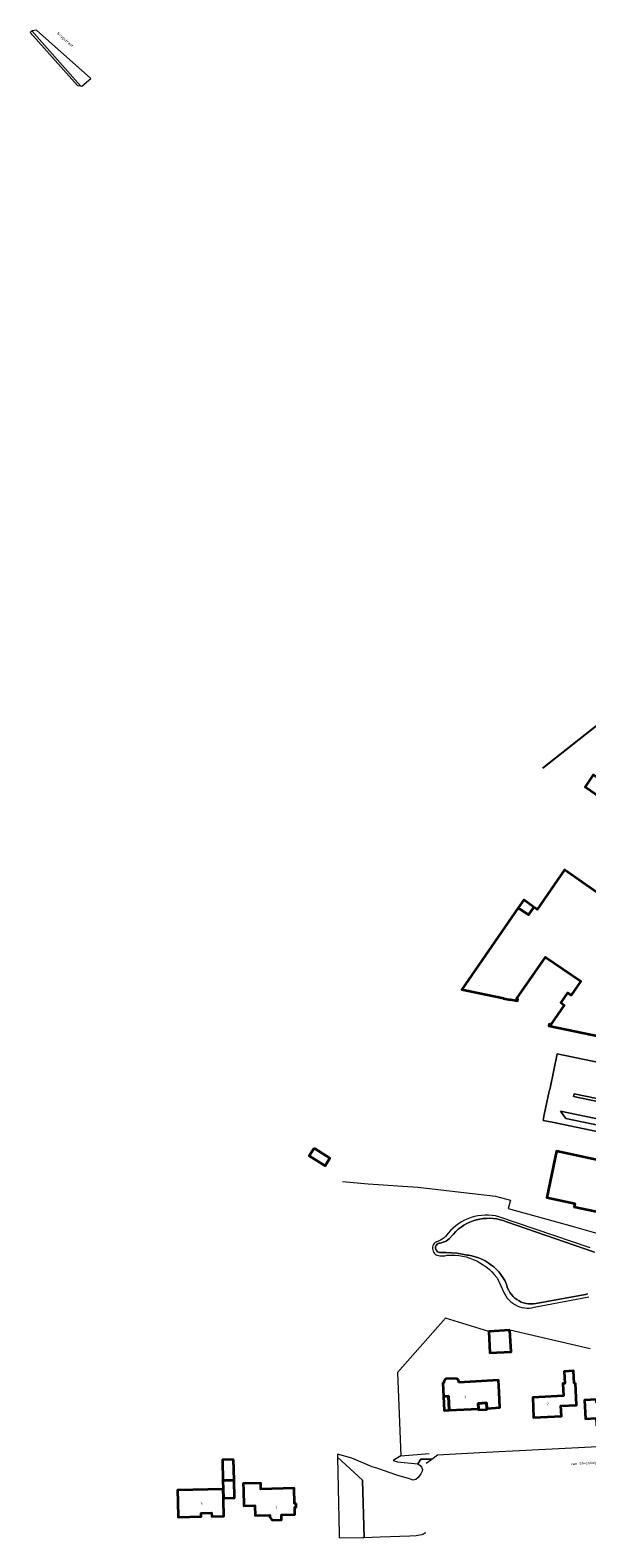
# Model space of a CAD drawing. Header units: metres. Extents: x 178952 to 185583, y 415201 to 419317.
# Tile 20 of 165: x 179455 to 179635, y 418404 to 418892. Entities that reach past the tile are written whole.
import ezdxf
from ezdxf.enums import TextEntityAlignment as Align

# ---------------------------------------------------------------- set-up
doc = ezdxf.new("R2010")
doc.units = ezdxf.units.M
for name, color, linetype, lineweight in [('B-XX-GR-BEPLANTING_CULTUUR_BOSPLANTSOEN-GV', 253, 'Continuous', 18), ('B-XX-GR-BEPLANTING_CULTUUR_HEESTERS-GV', 253, 'Continuous', 18), ('B-XX-GR-HAAG-G', 253, 'GR-HAAG1', 13), ('B-XX-GR-HAAG-GV', 253, 'Continuous', 13), ('B-XX-OG-BEBOUWING-GV', 252, 'Continuous', 35), ('B-XX-OG-BEBOUWING-T18', 252, 'Continuous', 18), ('B-XX-OG-BEBOUWING_SCHUUR-GV', 252, 'Continuous', 35), ('B-XX-OG-TERREIN_CULTUURSCHEIDING-GV', 253, 'Continuous', 18), ('B-XX-OG-TOPOGRAFIE-T18', 253, 'Continuous', 18), ('B-XX-OG-WATER-GV', 253, 'Continuous', 18), ('B-XX-OG-WATER_SLOOT-GV', 253, 'Continuous', 18), ('B-XX-OG-WEG-GV', 253, 'Continuous', 18)]:
    doc.layers.add(name, color=color, linetype=linetype, lineweight=lineweight)
doc.styles.add('NLCS-ISO-M-T18', font='NLCS-ISO.ttf', dxfattribs={"height": 1.8})
doc.linetypes.add('GR-HAAG1', pattern='A,6,[176,NLCS.SHX,S=0.125,R=0,X=0,Y=0],-2', length=8)

msp = doc.modelspace()

# ---------------------------------------------------------------- linework, layer by layer
msp.add_lwpolyline([(179620.975, 418653.242), (179784.983, 418782.531)])
at = {"layer": 'B-XX-GR-BEPLANTING_CULTUUR_BOSPLANTSOEN-GV'}
msp.add_lwpolyline([(179562.639, 418423.028), (179554.538, 418430.478), (179555.08, 418405.651), (179555.107, 418404.42), (179562.657, 418404.523), (179563.173, 418404.545)], close=True, dxfattribs=at)
at = {"layer": 'B-XX-GR-BEPLANTING_CULTUUR_HEESTERS-GV'}
msp.add_lwpolyline([(179457.16, 418891.77), (179455.73, 418891.58), (179455.626, 418891.497), (179471.409, 418873.747), (179471.86, 418873.71), (179474.72, 418876.09)], close=True, dxfattribs=at)
at = {"layer": 'B-XX-GR-HAAG-G'}
msp.add_lwpolyline([(179575.006, 418430.969), (179584.177, 418431.703)], dxfattribs=at)
at = {"layer": 'B-XX-GR-HAAG-GV'}
msp.add_lwpolyline([(179455.626, 418891.497), (179455.08, 418891.06), (179470.4, 418873.83), (179471.409, 418873.747)], close=True, dxfattribs=at)
at = {"layer": 'B-XX-OG-BEBOUWING-GV'}
for points in [[(179642.587, 418641.729), (179645.24, 418645.602), (179637.251, 418651.073), (179634.599, 418647.199)], [(179612.966, 418608.117), (179616.312, 418605.806), (179618.054, 418608.327), (179614.746, 418610.664)], [(179653.867, 418524.391), (179653.445, 418521.485), (179648.991, 418522.245), (179649.317, 418524.254), (179625.409, 418529.416), (179622.204, 418514.432), (179631.276, 418512.477), (179631.059, 418511.446), (179645.943, 418508.242), (179646.383, 418509.812), (179666.157, 418505.741), (179666.32, 418506.718), (179675.065, 418504.818), (179678.379, 418519.91), (179653.934, 418524.851)], [(179610.283, 418471.498), (179603.43, 418471.132), (179603.801, 418464.188), (179610.654, 418464.554)], [(179631.464, 418454.491), (179631.077, 418454.472), (179630.89, 418458.364), (179627.89, 418458.22), (179628.078, 418454.328), (179627.451, 418454.298), (179627.643, 418450.306), (179617.659, 418449.827), (179617.97, 418443.35), (179626.97, 418443.77), (179626.81, 418447.05), (179631.81, 418447.29)], [(179590.37, 418450.24), (179588.82, 418450.16), (179589.039, 418445.605), (179590.59, 418445.68)], [(179647.73, 418446.19), (179647.605, 418448.627), (179638.303, 418448.144), (179638.253, 418449.09), (179634.472, 418448.892), (179634.783, 418442.911), (179638.215, 418443.09), (179638.34, 418440.7), (179647.99, 418441.2)], [(179602.75, 418448.02), (179600.04, 418447.89), (179600.13, 418446.14), (179600.148, 418445.79), (179602.858, 418445.929), (179602.84, 418446.27)], [(179520.868, 418429.748), (179517.274, 418429.659), (179517.331, 418427.366), (179517.412, 418424.869), (179517.459, 418422.961), (179521.034, 418423.047)], [(179517.62, 418416.46), (179517.599, 418417.288), (179517.528, 418420.173), (179502.784, 418419.797), (179502.88, 418416.09), (179503.01, 418411.09), (179510.45, 418411.28), (179510.42, 418412.38), (179513.8, 418412.47), (179513.82, 418411.36), (179517.75, 418411.46)], [(179521.034, 418423.047), (179517.459, 418422.961), (179517.528, 418420.173), (179517.599, 418417.288), (179521.177, 418417.379)], [(179541.1, 418415.52), (179540.657, 418415.509), (179540.522, 418420.466), (179529.745, 418420.189), (179529.696, 418422.092), (179523.996, 418421.945), (179524.06, 418419.79), (179524.18, 418414.8), (179527.81, 418414.89), (179527.88, 418411.69), (179532.633, 418411.804), (179532.641, 418411.077), (179533.356, 418410.104), (179536.437, 418410.194), (179536.377, 418411.888), (179540.74, 418412), (179540.69, 418414.31), (179541.13, 418414.32)]]:
    msp.add_lwpolyline(points, close=True, dxfattribs=at)
for points in [[(179638.332, 418613.122), (179627.929, 418620.309), (179619.134, 418607.58), (179618.054, 418608.327), (179616.312, 418605.806), (179612.966, 418608.117), (179594.717, 418581.689), (179608.231, 418578.884), (179608.201, 418578.732), (179610.47, 418578.278), (179610.504, 418578.444), (179612.72, 418578.001), (179612.83, 418578.552), (179612.447, 418578.629), (179621.84, 418592.174), (179633.235, 418584.37), (179630.103, 418579.797), (179628.892, 418580.626), (179626.719, 418577.451), (179627.878, 418576.658), (179623.554, 418570.344), (179623.006, 418570.457), (179622.894, 418569.909), (179647.777, 418564.796)], [(179588.83, 418454.393), (179588.617, 418454.381), (179588.82, 418450.16), (179590.37, 418450.24), (179590.59, 418445.68), (179600.13, 418446.14), (179600.04, 418447.89), (179602.75, 418448.02), (179602.84, 418446.27), (179607.08, 418446.51), (179606.81, 418451.5)], [(179592.971, 418455.938), (179589.529, 418455.778)], [(179606.81, 418451.5), (179606.577, 418455.397), (179593.736, 418454.671)]]:
    msp.add_lwpolyline(points, dxfattribs=at)
for centre, radius, start, end in [((179590.623, 418454.357), 1.793, 127.59314, 178.84733), ((179592.615, 418454.859), 1.137, 350.50367, 71.74253)]:
    msp.add_arc(centre, radius, start, end, dxfattribs=at)
at = {"layer": 'B-XX-OG-BEBOUWING_SCHUUR-GV'}
msp.add_lwpolyline([(179546.922, 418530.37), (179545.394, 418527.947), (179550.525, 418524.711), (179552.053, 418527.133)], close=True, dxfattribs=at)
at = {"layer": 'B-XX-OG-TERREIN_CULTUURSCHEIDING-GV'}
for points in [[(179455.626, 418891.497), (179455.08, 418891.06), (179470.4, 418873.83), (179471.409, 418873.747)], [(179642.587, 418641.729), (179634.599, 418647.199), (179637.251, 418651.073), (179645.24, 418645.602)], [(179682.78, 418536.342), (179682.958, 418537.228), (179631.044, 418547.892), (179630.88, 418547.122)], [(179653.867, 418524.391), (179653.934, 418524.851), (179678.379, 418519.91), (179675.065, 418504.818), (179666.32, 418506.718), (179666.157, 418505.741), (179646.383, 418509.812), (179645.943, 418508.242), (179631.059, 418511.446), (179631.276, 418512.477), (179622.204, 418514.432), (179625.409, 418529.416), (179649.317, 418524.254), (179648.991, 418522.245), (179653.445, 418521.485)], [(179631.81, 418447.29), (179626.81, 418447.05), (179626.97, 418443.77), (179617.97, 418443.35), (179617.659, 418449.827), (179627.643, 418450.306), (179627.451, 418454.298), (179628.078, 418454.328), (179627.89, 418458.22), (179630.89, 418458.364), (179631.077, 418454.472), (179631.464, 418454.491)], [(179638.253, 418449.09), (179638.303, 418448.144), (179647.605, 418448.627), (179647.73, 418446.19), (179647.99, 418441.2), (179638.34, 418440.7), (179638.215, 418443.09), (179634.783, 418442.911), (179634.472, 418448.892)], [(179521.034, 418423.047), (179517.459, 418422.961), (179517.412, 418424.869), (179517.331, 418427.366), (179517.274, 418429.659), (179520.868, 418429.748)], [(179517.599, 418417.288), (179517.62, 418416.46), (179517.75, 418411.46), (179513.82, 418411.36), (179513.8, 418412.47), (179510.42, 418412.38), (179510.45, 418411.28), (179503.01, 418411.09), (179502.88, 418416.09), (179502.784, 418419.797), (179517.528, 418420.173)], [(179529.696, 418422.092), (179529.745, 418420.189), (179540.522, 418420.466), (179540.657, 418415.509), (179541.1, 418415.52), (179541.13, 418414.32), (179540.69, 418414.31), (179540.74, 418412), (179536.377, 418411.888), (179536.437, 418410.194), (179533.356, 418410.104), (179532.641, 418411.077), (179532.633, 418411.804), (179527.88, 418411.69), (179527.81, 418414.89), (179524.18, 418414.8), (179524.06, 418419.79), (179523.996, 418421.945)]]:
    msp.add_lwpolyline(points, close=True, dxfattribs=at)
for points in [[(179647.777, 418564.796), (179622.894, 418569.909), (179623.006, 418570.457), (179623.554, 418570.344), (179627.878, 418576.658), (179626.719, 418577.451), (179628.892, 418580.626), (179630.103, 418579.797), (179633.235, 418584.37), (179621.84, 418592.174), (179612.447, 418578.629), (179612.83, 418578.552), (179612.72, 418578.001), (179610.504, 418578.444), (179610.47, 418578.278), (179608.201, 418578.732), (179608.231, 418578.884), (179594.717, 418581.689), (179612.966, 418608.117), (179616.312, 418605.806), (179618.054, 418608.327), (179619.134, 418607.58), (179627.929, 418620.309), (179638.332, 418613.122)], [(179656.525, 418531.999), (179624.496, 418538.629), (179621.029, 418539.323), (179621.425, 418541.215), (179621.833, 418543.18), (179623.038, 418548.825), (179623.262, 418549.81), (179624.496, 418555.567), (179625.566, 418560.846), (179628.204, 418560.315), (179652.66, 418555.265)], [(179556.18, 418519.623), (179564.45, 418518.9), (179580.552, 418517.729), (179605.647, 418514.864), (179610.462, 418513.587), (179609.714, 418510.893), (179630.475, 418505.13), (179664.416, 418495.461)], [(179636.245, 418465.511), (179610.283, 418471.498), (179610.654, 418464.554), (179603.801, 418464.188), (179603.43, 418471.132), (179589.461, 418475.41), (179573.961, 418457.821), (179575.006, 418430.969), (179572.492, 418429.456), (179573.92, 418429.013), (179580.556, 418428.302), (179581.432, 418429.815), (179585.015, 418429.895), (179586.85, 418431.26), (179600.421, 418431.97), (179632.466, 418433.647), (179702.995, 418437.338)], [(179607.08, 418446.51), (179602.84, 418446.27), (179602.75, 418448.02), (179600.04, 418447.89), (179600.13, 418446.14), (179590.59, 418445.68), (179590.37, 418450.24), (179588.82, 418450.16), (179588.617, 418454.381), (179588.83, 418454.393)], [(179589.529, 418455.778), (179592.971, 418455.938)], [(179593.736, 418454.671), (179606.577, 418455.397), (179606.81, 418451.5), (179607.08, 418446.51)], [(179583.18, 418428.53), (179585.015, 418429.895), (179581.432, 418429.815), (179580.556, 418428.302), (179581.233, 418427.792), (179581.713, 418427.287), (179581.989, 418426.491), (179581.877, 418426.001), (179581.461, 418425.125), (179580.592, 418423.914), (179579.837, 418423.293), (179579.044, 418423.116), (179577.771, 418423.444), (179573.711, 418424.681), (179567.217, 418426.895), (179565.746, 418427.397), (179559.112, 418430.128), (179554.537, 418431.522), (179554.538, 418430.478), (179562.639, 418423.028), (179563.173, 418404.545), (179568.341, 418404.746), (179577.899, 418405.121), (179579.91, 418405.2), (179581.02, 418405.37), (179581.904, 418405.528)]]:
    msp.add_lwpolyline(points, dxfattribs=at)
at = {"layer": 'B-XX-OG-TERREIN_CULTUURSCHEIDING-GV', "extrusion": (0, 0, -1)}
for centre, radius, start, end in [((-179590.623, 418454.357), 1.793, 1.15267, 52.40686), ((-179592.615, 418454.859), 1.137, 108.25747, 189.49633)]:
    msp.add_arc(centre, radius, start, end, dxfattribs=at)
at = {"layer": 'B-XX-OG-TERREIN_CULTUURSCHEIDING-GV'}
msp.add_arc((179580.864, 418408.767), 3.401, 287.79672, 307.88233, dxfattribs=at)
at = {"layer": 'B-XX-OG-WATER-GV'}
msp.add_lwpolyline([(179637.611, 418496.777), (179609.194, 418506.567), (179608.157, 418506.95), (179607.095, 418507.257), (179606.014, 418507.486), (179604.919, 418507.636), (179603.816, 418507.707), (179602.711, 418507.697), (179601.609, 418507.608), (179600.517, 418507.439), (179599.44, 418507.192), (179598.383, 418506.868), (179597.353, 418506.468), (179596.354, 418505.995), (179595.392, 418505.45), (179594.472, 418504.838), (179593.599, 418504.16), (179592.777, 418503.421), (179592.01, 418502.625), (179591.304, 418501.776), (179591.215, 418501.66), (179590.743, 418501.167), (179590.216, 418500.734), (179589.642, 418500.365), (179589.029, 418500.065), (179588.386, 418499.84), (179587.72, 418499.691), (179587.387, 418499.647), (179587.062, 418499.523), (179586.774, 418499.329), (179586.538, 418499.074), (179586.366, 418498.772), (179586.267, 418498.438), (179586.247, 418498.091), (179586.307, 418497.749), (179586.443, 418497.429), (179586.648, 418497.149), (179586.912, 418496.922), (179587.22, 418496.762), (179587.557, 418496.676), (179587.933, 418496.673), (179589.661, 418496.666), (179591.387, 418496.58), (179593.108, 418496.413), (179594.818, 418496.167), (179596.516, 418495.843), (179596.879, 418495.763), (179597.998, 418495.553), (179599.099, 418495.265), (179600.178, 418494.901), (179601.228, 418494.462), (179602.245, 418493.95), (179603.223, 418493.368), (179604.158, 418492.719), (179605.045, 418492.006), (179605.88, 418491.232), (179606.658, 418490.402), (179607.376, 418489.518), (179608.031, 418488.587), (179608.618, 418487.612), (179609.099, 418486.677), (179609.286, 418485.892), (179609.551, 418485.129), (179609.889, 418484.396), (179610.299, 418483.699), (179610.775, 418483.047), (179611.313, 418482.446), (179611.909, 418481.9), (179612.555, 418481.416), (179613.246, 418480.998), (179613.975, 418480.651), (179614.735, 418480.377), (179615.518, 418480.18), (179616.316, 418480.061), (179617.123, 418480.022), (179617.929, 418480.062), (179618.713, 418480.18), (179634.726, 418483.036), (179635.4, 418483.252)], dxfattribs=at)
at = {"layer": 'B-XX-OG-WATER_SLOOT-GV'}
for points in [[(179636.26, 418498.149), (179606.738, 418508.238), (179605.626, 418508.479), (179604.5, 418508.641), (179603.366, 418508.724), (179602.229, 418508.727), (179601.094, 418508.65), (179599.967, 418508.493), (179598.854, 418508.257), (179597.761, 418507.944), (179596.692, 418507.555), (179595.653, 418507.092), (179594.65, 418506.557), (179593.686, 418505.953), (179592.767, 418505.283), (179591.898, 418504.55), (179591.082, 418503.757), (179590.324, 418502.91), (179589.924, 418502.409), (179589.476, 418501.874), (179588.97, 418501.394), (179588.413, 418500.974), (179587.811, 418500.622), (179587.173, 418500.34), (179586.49, 418500.13), (179586.128, 418499.88), (179585.816, 418499.568), (179585.566, 418499.205), (179585.385, 418498.804), (179585.28, 418498.376), (179585.254, 418497.936), (179585.308, 418497.499), (179585.439, 418497.078), (179585.645, 418496.689), (179585.917, 418496.342), (179586.247, 418496.051), (179586.625, 418495.824), (179586.794, 418495.75), (179587.587, 418495.63), (179588.388, 418495.59), (179589.189, 418495.63), (179589.983, 418495.749), (179590.17, 418495.789), (179591.378, 418495.832), (179592.587, 418495.796), (179593.79, 418495.679), (179594.983, 418495.483), (179596.161, 418495.209), (179597.317, 418494.858), (179598.448, 418494.43), (179599.548, 418493.929), (179600.613, 418493.357), (179601.638, 418492.715), (179602.617, 418492.007), (179603.548, 418491.235), (179604.426, 418490.404), (179605.247, 418489.516), (179606.007, 418488.577), (179606.126, 418488.418), (179608.583, 418483.313), (179608.983, 418482.6), (179609.45, 418481.93), (179609.981, 418481.309), (179610.57, 418480.742), (179611.211, 418480.236), (179611.899, 418479.795), (179612.627, 418479.424), (179613.387, 418479.125), (179614.173, 418478.902), (179614.977, 418478.757), (179615.791, 418478.691), (179616.608, 418478.705), (179617.42, 418478.799), (179618.147, 418478.953), (179635.808, 418482.358)], [(179635.4, 418483.252), (179634.726, 418483.036), (179618.713, 418480.18), (179617.929, 418480.062), (179617.123, 418480.022), (179616.316, 418480.061), (179615.518, 418480.18), (179614.735, 418480.377), (179613.975, 418480.651), (179613.246, 418480.998), (179612.555, 418481.416), (179611.909, 418481.9), (179611.313, 418482.446), (179610.775, 418483.047), (179610.299, 418483.699), (179609.889, 418484.396), (179609.551, 418485.129), (179609.286, 418485.892), (179609.099, 418486.677), (179608.618, 418487.612), (179608.031, 418488.587), (179607.376, 418489.518), (179606.658, 418490.402), (179605.88, 418491.232), (179605.045, 418492.006), (179604.158, 418492.719), (179603.223, 418493.368), (179602.245, 418493.95), (179601.228, 418494.462), (179600.178, 418494.901), (179599.099, 418495.265), (179597.998, 418495.553), (179596.879, 418495.763), (179596.516, 418495.843), (179594.818, 418496.167), (179593.108, 418496.413), (179591.387, 418496.58), (179589.661, 418496.666), (179587.933, 418496.673), (179587.557, 418496.676), (179587.22, 418496.762), (179586.912, 418496.922), (179586.648, 418497.149), (179586.443, 418497.429), (179586.307, 418497.749), (179586.247, 418498.091), (179586.267, 418498.438), (179586.366, 418498.772), (179586.538, 418499.074), (179586.774, 418499.329), (179587.062, 418499.523), (179587.387, 418499.647), (179587.72, 418499.691), (179588.386, 418499.84), (179589.029, 418500.065), (179589.642, 418500.365), (179590.216, 418500.734), (179590.743, 418501.167), (179591.215, 418501.66), (179591.304, 418501.776), (179592.01, 418502.625), (179592.777, 418503.421), (179593.599, 418504.16), (179594.472, 418504.838), (179595.392, 418505.45), (179596.354, 418505.995), (179597.353, 418506.468), (179598.383, 418506.868), (179599.44, 418507.192), (179600.517, 418507.439), (179601.609, 418507.608), (179602.711, 418507.697), (179603.816, 418507.707), (179604.919, 418507.636), (179606.014, 418507.486), (179607.095, 418507.257), (179608.157, 418506.95), (179609.194, 418506.567), (179637.611, 418496.777)]]:
    msp.add_lwpolyline(points, dxfattribs=at)
at = {"layer": 'B-XX-OG-WEG-GV'}
for points in [[(179652.66, 418555.265), (179628.204, 418560.315), (179625.566, 418560.846), (179624.496, 418555.567), (179623.262, 418549.81), (179623.038, 418548.825), (179621.833, 418543.18), (179621.425, 418541.215), (179621.029, 418539.323)], [(179621.029, 418539.323), (179624.496, 418538.629), (179656.525, 418531.999), (179678.451, 418527.449), (179678.475, 418527.102), (179680.1, 418526.768), (179680.097, 418527.11), (179683.678, 418526.351), (179687.724, 418525.482), (179687.796, 418524.213), (179688.71, 418504.232), (179689.006, 418497.471), (179694.876, 418497.766), (179694.798, 418499.37), (179693.707, 418522.534), (179693.618, 418524.844), (179698.622, 418524.403), (179699.491, 418524.327), (179702.35, 418524.102), (179703.103, 418524.043)]]:
    msp.add_lwpolyline(points, dxfattribs=at)
for points in [[(179682.78, 418536.342), (179630.88, 418547.122), (179631.044, 418547.892), (179682.958, 418537.228)], [(179680.601, 418531.162), (179678.213, 418529.603), (179628.4, 418539.923), (179626.698, 418542.336)], [(179680.601, 418531.162), (179626.698, 418542.336), (179628.4, 418539.923), (179678.213, 418529.603)]]:
    msp.add_lwpolyline(points, close=True, dxfattribs=at)
at = {"layer": 'B-XX-OG-WEG-GV', "extrusion": (0, 0, -1)}
msp.add_arc((-179580.864, 418408.767), 3.401, 232.11767, 252.20328, dxfattribs=at)

# ---------------------------------------------------------------- texts
at = {"layer": 'B-XX-OG-BEBOUWING-T18', "style": 'NLCS-ISO-M-T18'}
for s, rotation, p in [('9', 2.8, (179595.778, 418449.978)), ('7', 2.7, (179622.501, 418447.616)), ('3', 1.5, (179510.498, 418415.333)), ('1', 1.4, (179534.704, 418414.194))]:
    msp.add_text(s, height=0.9, rotation=rotation, dxfattribs=at).set_placement(p, align=Align.MIDDLE_CENTER)
at = {"layer": 'B-XX-OG-TOPOGRAFIE-T18', "style": 'NLCS-ISO-M-T18'}
for s, rotation, p in [('Brugstraat', 318.3, (179466.429, 418888.76)), ('van Steenhuijslaan', 3.3, (179635.703, 418428.662))]:
    msp.add_text(s, height=0.9, rotation=rotation, dxfattribs=at).set_placement(p, align=Align.MIDDLE_CENTER)

doc.saveas('drawing.dxf')
